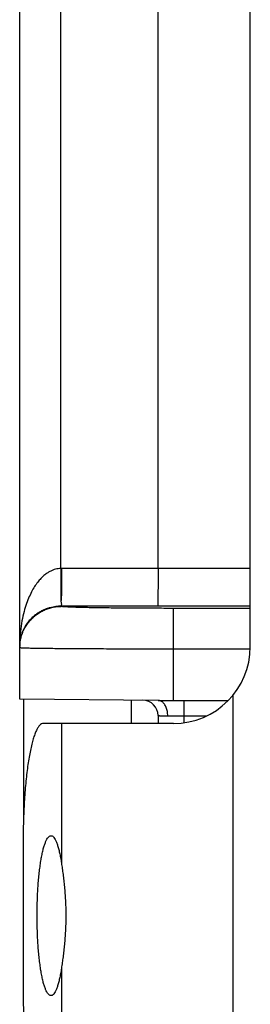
# Model space of a CAD drawing. Header units: inches. Extents: x 0.2 to 16.8, y 0.1 to 10.8.
# Tile 20 of 22: x 9.308 to 9.458, y 8.287 to 8.928. Entities that reach past the tile are written whole.
import ezdxf

# ---------------------------------------------------------------- set-up
doc = ezdxf.new("R2010")
doc.units = ezdxf.units.IN
doc.header["$LTSCALE"] = 0.935
doc.header["$MEASUREMENT"] = 0
doc.layers.get('0').update_dxf_attribs({"linetype": 'CONTINUOUS'})

msp = doc.modelspace()

# ---------------------------------------------------------------- linework, layer by layer
at = {"color": 7, "linetype": 'CONTINUOUS'}
for p, q in [((9.3083, 8.48561), (9.3083, 10.16683)), ((9.33507, 8.57064), (9.33507, 10.12014)), ((9.3983, 8.57063), (9.3983, 10.12014)), ((9.4583, 8.51983), (9.4583, 9.16083)), ((9.4583, 8.57063), (9.33552, 8.57064)), ((9.3353, 8.54598), (9.3353, 8.54608)), ((9.4583, 8.54607), (9.3353, 8.54608)), ((9.4083, 8.48483), (9.4083, 8.54471)), ((9.4583, 8.54471), (9.4083, 8.54471)), ((9.45823, 8.51818), (9.4083, 8.51818)), ((9.44688, 8.48802), (9.44688, 8.20164)), ((9.3983, 8.48483), (9.3083, 8.48561)), ((9.3108, 8.48559), (9.3108, 8.40817)), ((9.3808, 8.48498), (9.3808, 8.46983)), ((9.3983, 8.48483), (9.44399, 8.48483)), ((9.4153, 8.47037), (9.4153, 8.48483)), ((9.3983, 8.47492), (9.3983, 8.46983)), ((9.40457, 8.47483), (9.43003, 8.47483)), ((9.4083, 8.46983), (9.32361, 8.46983)), ((9.3356, 8.46983), (9.3356, 8.37805)), ((9.31059, 8.39483), (9.31059, 8.29483)), ((9.3356, 8.3116), (9.3356, 8.21983))]:
    msp.add_line(p, q, dxfattribs=at)
for centre, radius, start, end in [((9.4083, 8.51983), 0.05, 270, 360), ((9.3883, 8.47492), 0.01, 0, 89.50006)]:
    msp.add_arc(centre, radius, start, end, dxfattribs=at)
for points, knots in [([(9.33507, 8.57064), (9.33449, 8.57063), (9.33334, 8.57054), (9.33159, 8.57019), (9.32979, 8.56962), (9.32792, 8.56875), (9.32598, 8.56757), (9.32397, 8.56603), (9.32193, 8.56406), (9.31988, 8.56164), (9.31784, 8.55873), (9.31587, 8.55526), (9.31397, 8.55121), (9.31222, 8.54648), (9.31066, 8.54101), (9.30938, 8.53472), (9.30851, 8.52761), (9.3083, 8.52259), (9.3083, 8.51996)], [0, 0, 0, 0, 0.027551, 0.055818, 0.085819, 0.118529, 0.154795, 0.195278, 0.240592, 0.291316, 0.348109, 0.411862, 0.483435, 0.563825, 0.654647, 0.757857, 0.873242, 1, 1, 1, 1]), ([(9.33507, 8.57064), (9.33507, 8.56977), (9.33509, 8.56805), (9.3351, 8.56549), (9.33512, 8.56299), (9.33513, 8.56058), (9.33514, 8.55829), (9.33515, 8.55613), (9.33515, 8.55414), (9.33515, 8.55233), (9.33515, 8.55072), (9.33515, 8.54972), (9.33515, 8.54926)], [0, 0, 0, 0, 0.121639, 0.241734, 0.358979, 0.472098, 0.57986, 0.681092, 0.774693, 0.859644, 0.935022, 1, 1, 1, 1]), ([(9.33552, 8.57064), (9.33547, 8.57064), (9.33537, 8.57064), (9.33522, 8.57064), (9.33512, 8.57064), (9.33507, 8.57064)], [0, 0, 0, 0, 0.333303, 0.666636, 1, 1, 1, 1]), ([(9.33552, 8.57064), (9.33552, 8.56978), (9.33552, 8.56806), (9.33551, 8.5655), (9.33551, 8.563), (9.3355, 8.56058), (9.33549, 8.55828), (9.33547, 8.55612), (9.33546, 8.55412), (9.33539, 8.55231), (9.33529, 8.55071), (9.3352, 8.54972), (9.33515, 8.54926)], [0, 0, 0, 0, 0.121128, 0.241071, 0.35842, 0.471786, 0.579831, 0.681286, 0.774981, 0.859896, 0.935142, 1, 1, 1, 1]), ([(9.3983, 8.57063), (9.3983, 8.56972), (9.3983, 8.5679), (9.39829, 8.56522), (9.39829, 8.5626), (9.39828, 8.56008), (9.39827, 8.5577), (9.39825, 8.55548), (9.39824, 8.55344), (9.39822, 8.55162), (9.3982, 8.55004), (9.39818, 8.5487), (9.39815, 8.54764), (9.39815, 8.54685), (9.3981, 8.54637), (9.39811, 8.54613), (9.39808, 8.54607)], [0, 0, 0, 0, 0.111437, 0.221315, 0.32831, 0.431135, 0.528549, 0.61938, 0.702533, 0.777005, 0.841887, 0.896396, 0.939882, 0.971846, 0.991941, 1, 1, 1, 1]), ([(9.3353, 8.54608), (9.33472, 8.54608), (9.33354, 8.54604), (9.33176, 8.54587), (9.32993, 8.54558), (9.32803, 8.54514), (9.32607, 8.54453), (9.32405, 8.54374), (9.32201, 8.54273), (9.31996, 8.5415), (9.31793, 8.54001), (9.31594, 8.53823), (9.31404, 8.53615), (9.31228, 8.53372), (9.3107, 8.5309), (9.30941, 8.52764), (9.30851, 8.52395), (9.3083, 8.52132), (9.3083, 8.51996)], [0, 0, 0, 0, 0.041943, 0.084438, 0.128694, 0.17532, 0.224635, 0.276427, 0.330774, 0.388147, 0.448381, 0.512053, 0.579323, 0.650823, 0.72764, 0.811305, 0.90197, 1, 1, 1, 1]), ([(9.30832, 8.51996), (9.30834, 8.52064), (9.30847, 8.52234), (9.30892, 8.52501), (9.30976, 8.52792), (9.31092, 8.53072), (9.31239, 8.53338), (9.31415, 8.53585), (9.31617, 8.53812), (9.31843, 8.54014), (9.32091, 8.54189), (9.32356, 8.54336), (9.32636, 8.54452), (9.32928, 8.54536), (9.33227, 8.54587), (9.33429, 8.54598), (9.3353, 8.54598)], [0, 0, 0, 0, 0.049654, 0.122752, 0.19585, 0.268949, 0.34205, 0.415151, 0.488254, 0.561358, 0.634463, 0.707569, 0.780676, 0.853784, 0.926892, 1, 1, 1, 1]), ([(9.33515, 8.54926), (9.33513, 8.54888), (9.3354, 8.54824), (9.33542, 8.54732), (9.33534, 8.54675), (9.33566, 8.54619), (9.33525, 8.54617), (9.33525, 8.54608)], [0, 0, 0, 0, 0.340708, 0.604375, 0.795161, 0.914318, 1, 1, 1, 1]), ([(9.4083, 8.54471), (9.40621, 8.54471), (9.40202, 8.54471), (9.39575, 8.54473), (9.38955, 8.54475), (9.38348, 8.54478), (9.37759, 8.54482), (9.37194, 8.54488), (9.36657, 8.54493), (9.36151, 8.545), (9.35682, 8.54508), (9.35252, 8.54516), (9.34864, 8.54525), (9.34522, 8.54534), (9.34229, 8.54544), (9.33984, 8.54553), (9.33797, 8.54565), (9.33651, 8.54572), (9.33585, 8.54587), (9.3353, 8.54588), (9.3353, 8.54598)], [0, 0, 0, 0, 0.086012, 0.172054, 0.257234, 0.340688, 0.42157, 0.499122, 0.572813, 0.642152, 0.706629, 0.765711, 0.818889, 0.8658, 0.906151, 0.939605, 0.965853, 0.984676, 0.995982, 1, 1, 1, 1]), ([(9.4083, 8.51818), (9.40568, 8.51818), (9.40046, 8.51819), (9.39268, 8.51819), (9.38498, 8.5182), (9.37744, 8.51822), (9.37008, 8.51824), (9.36297, 8.51827), (9.35613, 8.5183), (9.34962, 8.51834), (9.34348, 8.51837), (9.33773, 8.51842), (9.33242, 8.51846), (9.32758, 8.51851), (9.32323, 8.51856), (9.3194, 8.51862), (9.31612, 8.51868), (9.31338, 8.51872), (9.31131, 8.51882), (9.30965, 8.51879), (9.30895, 8.51899), (9.3083, 8.51888), (9.3083, 8.51899)], [0, 0, 0, 0, 0.078508, 0.156552, 0.233618, 0.309225, 0.382907, 0.45421, 0.522691, 0.58792, 0.649492, 0.707043, 0.760247, 0.808795, 0.852391, 0.89076, 0.923654, 0.950864, 0.972218, 0.987578, 0.996848, 1, 1, 1, 1]), ([(9.4046, 8.47483), (9.4046, 8.4753), (9.40455, 8.47625), (9.40437, 8.47764), (9.40405, 8.47897), (9.40363, 8.48022), (9.40309, 8.48137), (9.40246, 8.48238), (9.40174, 8.48324), (9.40096, 8.48393), (9.40011, 8.48444), (9.39922, 8.48476), (9.39861, 8.48483), (9.3983, 8.48483)], [0, 0, 0, 0, 0.109835, 0.218437, 0.32447, 0.426739, 0.524249, 0.616277, 0.702463, 0.782896, 0.858195, 0.929553, 1, 1, 1, 1]), ([(9.3983, 8.47492), (9.39834, 8.47491), (9.39848, 8.47491), (9.39879, 8.47491), (9.39931, 8.4749), (9.40002, 8.47489), (9.40092, 8.47488), (9.40201, 8.47486), (9.40324, 8.47485), (9.40411, 8.47483), (9.40457, 8.47483)], [0, 0, 0, 0, 0.016768, 0.066866, 0.149675, 0.264166, 0.408951, 0.582131, 0.781019, 1, 1, 1, 1]), ([(9.32361, 8.46983), (9.32322, 8.46983), (9.32236, 8.46958), (9.32122, 8.46864), (9.32012, 8.46717), (9.31906, 8.46518), (9.31802, 8.46267), (9.31703, 8.45964), (9.31608, 8.45613), (9.31519, 8.45215), (9.31436, 8.44774), (9.3136, 8.44292), (9.31291, 8.43774), (9.31231, 8.43224), (9.31179, 8.42645), (9.31136, 8.42042), (9.31102, 8.41419), (9.31077, 8.40782), (9.31062, 8.40135), (9.31059, 8.39701), (9.31059, 8.39483)], [0, 0, 0, 0, 0.01501, 0.033132, 0.056205, 0.085003, 0.119817, 0.160664, 0.207377, 0.259757, 0.317442, 0.380071, 0.447239, 0.518415, 0.593152, 0.670865, 0.750989, 0.832983, 0.91617, 1, 1, 1, 1]), ([(9.31962, 8.34483), (9.31962, 8.34646), (9.31965, 8.3497), (9.31977, 8.35454), (9.31996, 8.35928), (9.32024, 8.3639), (9.32058, 8.36835), (9.321, 8.37259), (9.32148, 8.37659), (9.32203, 8.38031), (9.32263, 8.38371), (9.32329, 8.38676), (9.32399, 8.38945), (9.32473, 8.39175), (9.3255, 8.39364), (9.32629, 8.3951), (9.32711, 8.39615), (9.32792, 8.39672), (9.32845, 8.39682), (9.32865, 8.39683)], [0, 0, 0, 0, 0.090411, 0.180166, 0.268179, 0.354058, 0.436864, 0.515841, 0.590571, 0.66014, 0.72421, 0.782224, 0.833636, 0.878332, 0.91596, 0.946597, 0.970655, 0.989207, 1, 1, 1, 1]), ([(9.32865, 8.39683), (9.32874, 8.39683), (9.32914, 8.3968), (9.32988, 8.39642), (9.33071, 8.39553), (9.33152, 8.39421), (9.3323, 8.39248), (9.33305, 8.39033), (9.33376, 8.38778), (9.33444, 8.38485), (9.33506, 8.38157), (9.33542, 8.37926), (9.3356, 8.37805)], [0, 0, 0, 0, 0.013061, 0.057788, 0.114723, 0.188254, 0.279637, 0.389454, 0.51734, 0.662227, 0.823706, 1, 1, 1, 1]), ([(9.3356, 8.37805), (9.33577, 8.37687), (9.33612, 8.37442), (9.33662, 8.37063), (9.33709, 8.36663), (9.33751, 8.36247), (9.33785, 8.35817), (9.33811, 8.35377), (9.33827, 8.34932), (9.33831, 8.34633), (9.33831, 8.34483)], [0, 0, 0, 0, 0.107772, 0.222648, 0.343597, 0.469414, 0.59897, 0.73125, 0.865238, 1, 1, 1, 1]), ([(9.32865, 8.29283), (9.32845, 8.29283), (9.32792, 8.29293), (9.32711, 8.29351), (9.32629, 8.29455), (9.3255, 8.29602), (9.32473, 8.29791), (9.32399, 8.3002), (9.32329, 8.30289), (9.32263, 8.30595), (9.32203, 8.30935), (9.32148, 8.31307), (9.321, 8.31706), (9.32058, 8.3213), (9.32024, 8.32575), (9.31996, 8.33037), (9.31977, 8.33512), (9.31965, 8.33995), (9.31962, 8.3432), (9.31962, 8.34483)], [0, 0, 0, 0, 0.010793, 0.029345, 0.053403, 0.08404, 0.121668, 0.166364, 0.217776, 0.27579, 0.33986, 0.409429, 0.484159, 0.563136, 0.645942, 0.731821, 0.819834, 0.909589, 1, 1, 1, 1]), ([(9.33831, 8.34483), (9.33831, 8.34333), (9.33827, 8.34034), (9.33811, 8.33588), (9.33785, 8.33149), (9.33751, 8.32719), (9.33709, 8.32302), (9.33662, 8.31903), (9.33612, 8.31524), (9.33577, 8.31279), (9.3356, 8.3116)], [0, 0, 0, 0, 0.13476, 0.268738, 0.401024, 0.530576, 0.656401, 0.777347, 0.892227, 1, 1, 1, 1]), ([(9.3356, 8.3116), (9.33542, 8.31039), (9.33506, 8.30809), (9.33444, 8.30481), (9.33376, 8.30188), (9.33305, 8.29933), (9.3323, 8.29718), (9.33152, 8.29544), (9.33071, 8.29413), (9.32988, 8.29323), (9.32914, 8.29286), (9.32874, 8.29283), (9.32865, 8.29283)], [0, 0, 0, 0, 0.176294, 0.337773, 0.48266, 0.610546, 0.720363, 0.811746, 0.885277, 0.942212, 0.986939, 1, 1, 1, 1]), ([(9.31059, 8.29483), (9.31059, 8.29265), (9.31062, 8.28831), (9.31077, 8.28184), (9.31102, 8.27546), (9.31136, 8.26924), (9.31179, 8.26321), (9.31231, 8.25742), (9.31291, 8.25191), (9.3136, 8.24673), (9.31436, 8.24192), (9.31519, 8.23751), (9.31608, 8.23353), (9.31703, 8.23001), (9.31802, 8.22699), (9.31906, 8.22448), (9.32012, 8.22248), (9.32122, 8.22102), (9.32236, 8.22007), (9.32322, 8.21983), (9.32361, 8.21983)], [0, 0, 0, 0, 0.08383, 0.167017, 0.249011, 0.329135, 0.406848, 0.481585, 0.552761, 0.619929, 0.682558, 0.740243, 0.792623, 0.839336, 0.880183, 0.914997, 0.943795, 0.966868, 0.98499, 1, 1, 1, 1])]:
    msp.add_open_spline(points, degree=3, knots=knots, dxfattribs=at)
msp.add_open_spline([(9.3083, 8.51899), (9.3083, 8.51931), (9.30831, 8.51963), (9.30832, 8.51996)], degree=3, dxfattribs=at)

doc.saveas('drawing.dxf')
